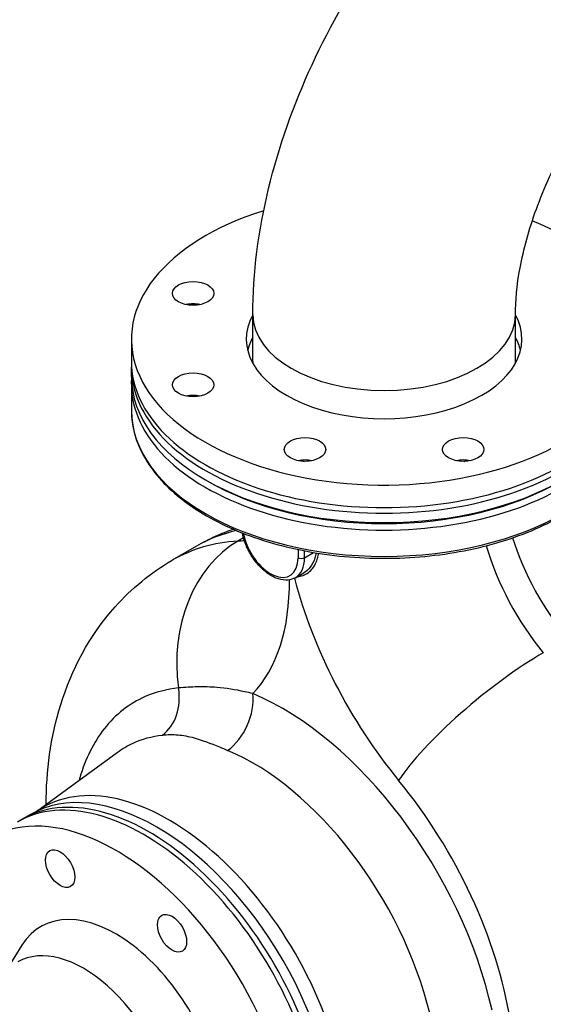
# Model space of a CAD drawing. Header units: millimetres. Extents: x 0 to 5940, y 0 to 4200.
# Tile 7 of 47: x 699 to 835, y 632 to 889. Entities that reach past the tile are written whole.
import ezdxf

# ---------------------------------------------------------------- set-up
doc = ezdxf.new("R2010")
doc.units = ezdxf.units.MM
doc.header["$LTSCALE"] = 50
doc.layers.add('02-LINIE-035', color=2, linetype='CONTINUOUS')

msp = doc.modelspace()

# ---------------------------------------------------------------- linework, layer by layer
at = {"layer": '02-LINIE-035'}
for p, q in [((759.57, 799.46), (759.57, 811.71)), ((828.15, 799.46), (828.15, 811.71)), ((727.86, 805.34), (727.86, 799.46)), ((727.86, 795.54), (727.86, 797.99)), ((727.86, 793.59), (727.86, 786.73)), ((757.14, 753.46), (755.67, 752.61)), ((744.9, 751.3), (738.54, 747.62)), ((771.38, 750.41), (771.38, 748.27)), ((773.08, 748.27), (773.08, 750.07)), ((773.08, 748.27), (775.45, 749.64)), ((770.71, 743.05), (772.86, 744.29)), ((703.14, 682.11), (724.15, 697.44)), ((701.47, 681.24), (699.35, 680.01)), ((695.64, 641.26), (699.29, 647.13))]:
    msp.add_line(p, q, dxfattribs=at)
for centre, major_axis, ratio, start_param, end_param in [((793.86, 805.34), (-66, 0), 0.57735, 5.209154, 10.369034), ((743.97, 811.4), (-5.4, 0), 0.57735, 4.372552, 5.052226), ((793.86, 805.34), (36, 0), 0.57735, 2.832139, 6.592639), ((793.86, 811.71), (34.29, 0), 0.57735, 3.141593, 6.283185), ((793.86, 811.71), (34.29, 0), 0.57735, 3.141593, 6.283185), ((793.86, 799.46), (-36, 0), 0.57735, 5.973731, 6.141288), ((793.86, 799.46), (36, 0), 0.57735, 0.141897, 0.309454), ((793.86, 799.46), (-66, 0), 0.57735, 0, 3.141593), ((793.86, 799.46), (-34.29, 0), 0.57735, 0, 0.023654), ((793.86, 799.46), (34.29, 0), 0.57735, 6.259532, 6.283185), ((793.86, 797.99), (66, 0), 0.57735, 3.122307, 6.302471), ((793.86, 795.54), (66, 0), 0.57735, 3.141593, 6.283185), ((793.86, 793.59), (-66, 0), 0.57735, 0, 3.141593), ((743.97, 787.53), (-5.4, 0), 0.57735, 4.372552, 5.052226), ((793.86, 786.73), (66, 0), 0.57735, 3.141593, 6.283185), ((773.2, 770.66), (-5.4, 0), 0.57735, 4.372552, 5.052226), ((793.86, 797.99), (-47.4, 0), 0.57735, 1.092094, 1.11484), ((814.53, 770.66), (-5.4, 0), 0.57735, 4.372552, 5.052226), ((793.86, 797.99), (-47.4, 0), 0.57735, 2.026753, 2.049499), ((793.86, 794.57), (-64.8, 0), 0.57735, 0.776181, 2.365411), ((799.02, 657.56), (-54.12, 93.74), 0.57735, 6.105327, 6.283185), ((764.17, 752.43), (5.1, -8.83), 0.57735, 4.154368, 7.068583), ((858.25, 751.92), (24, -41.57), 0.57735, 4.355939, 4.99208), ((767.97, 719.77), (-2.15, 35.94), 0.784451, 0.373861, 1.677447), ((792.66, 653.88), (-54.12, 93.74), 0.57735, 6.002092, 6.283185), ((743.09, 786.22), (18.42, -31.91), 0.57735, 6.002092, 6.076587), ((851.88, 748.24), (-24, 41.57), 0.57735, 1.177277, 1.850487), ((765.01, 752.92), (5.7, -9.87), 0.57735, 0, 0.785398), ((772.23, 748.76), (-1.2, 0), 0.57735, 0.785398, 2.356194), ((826.43, 733.55), (42, -72.75), 0.57735, 4.268195, 4.99208), ((717.63, 771.52), (36.42, -63.08), 0.57735, 0.166409, 0.79722), ((823.11, 704.86), (27.81, 22.86), 0.225401, 0.936513, 2.50731), ((730.91, 712.43), (1.36, -11.92), 0.786211, 0.418996, 1.635453), ((751.1, 707.89), (4.63, 11.07), 0.650591, 3.935968, 5.419497), ((767.35, 643.06), (-40.33, 69.85), 0.57735, 4.214193, 5.634383), ((759.6, 638.59), (34.35, -59.5), 0.57735, 1.10185, 2.492791), ((734.47, 624.08), (-33, 57.16), 0.57735, 3.141593, 6.283185), ((731.07, 622.12), (33, -57.16), 0.57735, 0, 3.141593), ((737.68, 625.93), (32.99, -57.15), 0.57735, 6.236314, 9.471649), ((769.11, 647.12), (41.66, -72.16), 0.57735, 0.9864, 1.850487), ((732.35, 622.86), (-33, 57.16), 0.57735, 3.122307, 6.302471), ((723.86, 617.96), (33, -57.16), 0.57735, 5.258708, 10.449255), ((723.86, 617.96), (19.65, -34.03), 0.57735, 5.983503, 9.724461), ((715.38, 613.06), (17.15, -29.7), 0.57735, 0, 3.141593)]:
    msp.add_ellipse(centre, major_axis=major_axis, ratio=ratio, start_param=start_param, end_param=end_param, dxfattribs=at)
for centre, major_axis in [((743.97, 817.27), (5.4, 0)), ((743.97, 793.41), (5.4, 0)), ((773.2, 776.54), (5.4, 0)), ((814.53, 776.54), (5.4, 0)), ((709.25, 667.13), (-2.7, 4.68)), ((738.47, 650.26), (-2.7, 4.68))]:
    msp.add_ellipse(centre, major_axis=major_axis, ratio=0.57735, dxfattribs=at)
for points, knots in [([(759.57, 811.71), (759.57, 822.62), (761.04, 833.65), (766.35, 855.57), (770.19, 866.45), (779.9, 887.47), (785.76, 897.62), (799.12, 916.54), (806.61, 925.31), (822.94, 940.86), (831.76, 947.65), (841.21, 953.1)], [3.141593, 3.141593, 3.141593, 3.141593, 3.455752, 3.455752, 3.769911, 3.769911, 4.08407, 4.08407, 4.39823, 4.39823, 4.712389, 4.712389, 4.712389, 4.712389]), ([(828.15, 811.71), (828.15, 815.24), (828.53, 819.4), (830.26, 828.72), (831.69, 833.93), (835.64, 844.83), (838.22, 850.51), (844.33, 861.59), (847.87, 866.97), (855.4, 876.66), (859.39, 880.99), (867.12, 888.07), (870.86, 890.89), (874.67, 893.23), (875.09, 893.48), (875.5, 893.71)], [3.141593, 3.141593, 3.141593, 3.141593, 3.3781, 3.3781, 3.629436, 3.629436, 3.89276, 3.89276, 4.161142, 4.161142, 4.426416, 4.426416, 4.680594, 4.680594, 4.712389, 4.712389, 4.712389, 4.712389]), ([(727.86, 786.73), (727.86, 782.66), (728.97, 778.6), (733.25, 770.85), (736.47, 767.17), (744.75, 760.55), (749.85, 757.62), (761.35, 752.85), (767.76, 751.01), (781.23, 748.6), (788.3, 748.03), (802.37, 748.22), (809.37, 748.97), (822.64, 751.72), (828.9, 753.72), (840.03, 758.78), (844.91, 761.85), (852.76, 768.76), (855.74, 772.6), (859.1, 779.93), (859.86, 783.33), (859.86, 786.73)], [3.926991, 3.926991, 3.926991, 3.926991, 4.235865, 4.235865, 4.552235, 4.552235, 4.874765, 4.874765, 5.197752, 5.197752, 5.520219, 5.520219, 5.842488, 5.842488, 6.165016, 6.165016, 6.48806, 6.48806, 6.810213, 6.810213, 7.068583, 7.068583, 7.068583, 7.068583]), ([(754.51, 755.7), (752.9, 755.13), (751.31, 754.5), (748.1, 753.04), (746.48, 752.21), (744.9, 751.3)], [0.6762059, 0.6762059, 0.6762059, 0.6762059, 0.7291795, 0.7291795, 0.7853982, 0.7853982, 0.7853982, 0.7853982]), ([(770.71, 743.05), (770.1, 742.7), (769.4, 742.49), (767.9, 742.37), (767.09, 742.48), (765.38, 743.01), (764.47, 743.47), (762.71, 744.69), (761.85, 745.47), (760.27, 747.24), (759.55, 748.23), (758.32, 750.32), (757.81, 751.43), (757.17, 753.27), (756.97, 754.01), (756.84, 754.73)], [2.356194, 2.356194, 2.356194, 2.356194, 2.623455, 2.623455, 2.914328, 2.914328, 3.242494, 3.242494, 3.580536, 3.580536, 3.916047, 3.916047, 4.250054, 4.250054, 4.46898, 4.46898, 4.46898, 4.46898]), ([(771.2, 743.33), (771.7, 743.35), (772.21, 743.45), (773.66, 743.98), (774.55, 744.66), (775.8, 746.3), (776.23, 747.17), (776.61, 748.55), (776.7, 748.98), (776.75, 749.43)], [-2.216909, -2.216909, -2.216909, -2.216909, -1.821816, -1.821816, -1.019061, -1.019061, -0.391946, -0.391946, -0.121844, -0.121844, -0.121844, -0.121844]), ([(776.05, 749.54), (776, 749.08), (775.91, 748.63), (775.51, 747.29), (775.09, 746.46), (774.06, 745.16), (773.49, 744.65), (772.86, 744.29)], [0.098987, 0.098987, 0.098987, 0.098987, 0.391946, 0.391946, 1.019061, 1.019061, 1.584577, 1.584577, 1.584577, 1.584577]), ([(705.58, 683.89), (705.62, 692.59), (706.73, 701.33), (712.19, 718.92), (716.78, 727.83), (727.84, 740.19), (732.91, 744.37), (738.54, 747.62)], [4.7181025, 4.7181025, 4.7181025, 4.7181025, 5.0073958, 5.0073958, 5.3103863, 5.3103863, 5.4977871, 5.4977871, 5.4977871, 5.4977871]), ([(759.58, 712.79), (758.86, 712.97), (758.14, 713.13), (755, 713.82), (752.62, 714.2), (748.52, 714.53), (746.85, 714.58), (743.51, 714.53), (741.85, 714.43), (740.17, 714.27)], [0, 0, 0, 0, 0.60694, 0.60694, 2.689115, 2.689115, 4.082121, 4.082121, 5.37823, 5.37823, 5.37823, 5.37823]), ([(740.17, 714.27), (737.1, 713.96), (734.19, 713.2), (727.34, 710.21), (723.72, 707.37), (718.01, 700.12), (715.85, 695.8), (714.33, 690.63), (714.26, 690.41), (714.2, 690.19)], [0, 0, 0, 0, 2.59722, 2.59722, 6.607995, 6.607995, 10.377812, 10.377812, 10.543784, 10.543784, 10.543784, 10.543784]), ([(724.15, 697.44), (725.45, 698.39), (726.83, 699.21), (730.67, 700.96), (733.24, 701.66), (735.96, 701.98)], [-4.197531, -4.197531, -4.197531, -4.197531, -2.59722, -2.59722, 0, 0, 0, 0]), ([(735.96, 701.98), (737.32, 702.13), (738.66, 702.15), (741.4, 701.92), (742.8, 701.64), (746.34, 700.68), (748.51, 699.84), (751.56, 698.58), (752.26, 698.29), (752.99, 697.98)], [-5.37823, -5.37823, -5.37823, -5.37823, -4.082121, -4.082121, -2.689115, -2.689115, -0.60694, -0.60694, 0, 0, 0, 0]), ([(874.24, 647.88), (871.77, 646.32), (869.02, 644.55), (863.27, 640.81), (860.27, 638.84), (855.22, 635.6), (853.18, 634.31), (849.32, 631.99), (847.51, 630.94), (843.78, 628.97), (841.85, 628.04), (838.22, 626.66), (836.5, 626.15), (833.43, 625.72), (832.07, 625.7), (829.39, 626.15), (828.08, 626.63), (826.85, 627.37)], [-10.6042, -10.6042, -10.6042, -10.6042, -8.684954, -8.684954, -6.760011, -6.760011, -5.45302, -5.45302, -4.280208, -4.280208, -3.009582, -3.009582, -1.863856, -1.863856, -0.93798, -0.93798, 0, 0, 0, 0]), ([(826.57, 626.01), (827.9, 625.24), (829.31, 624.71), (832.19, 624.14), (833.66, 624.1), (836.95, 624.39), (838.77, 624.81), (842.64, 626.02), (844.68, 626.86), (848.63, 628.68), (850.53, 629.66), (854.57, 631.85), (856.71, 633.07), (861.97, 636.19), (865.08, 638.1), (871, 641.78), (873.81, 643.55), (876.31, 645.12)], [0, 0, 0, 0, 0.93798, 0.93798, 1.863856, 1.863856, 3.009582, 3.009582, 4.280208, 4.280208, 5.45302, 5.45302, 6.760011, 6.760011, 8.684954, 8.684954, 10.6042, 10.6042, 10.6042, 10.6042])]:
    msp.add_open_spline(points, degree=3, knots=knots, dxfattribs=at)
for points in [[(727.86, 793.59), (727.86, 793.91), (727.87, 794.24), (727.89, 794.57)], [(757.87, 750.82), (757.87, 750.82), (757.92, 750.92), (757.98, 751.13)]]:
    msp.add_open_spline(points, degree=3, dxfattribs=at)

doc.saveas('drawing.dxf')
